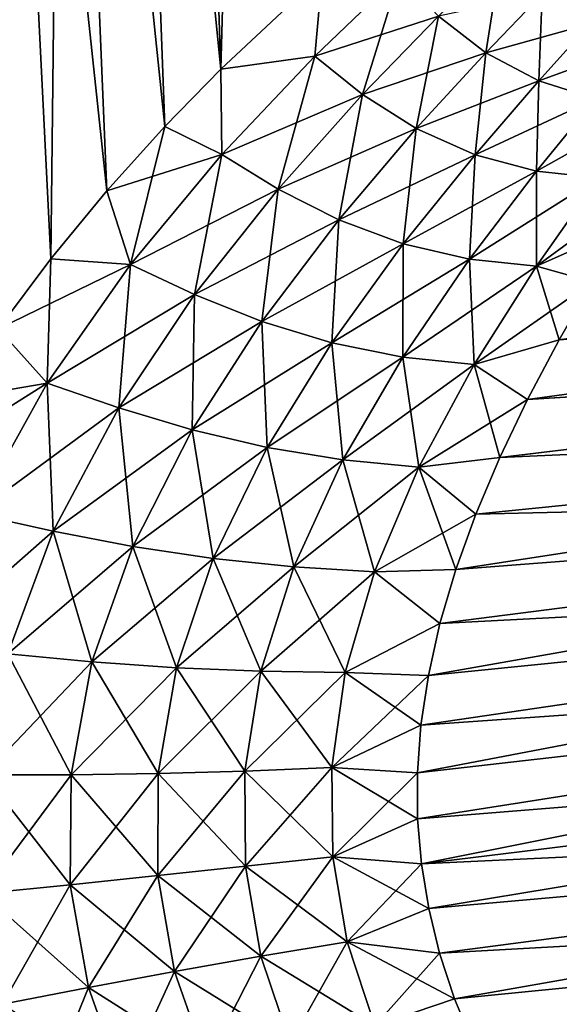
# Model space of a CAD drawing. Header units: millimetres. Extents: x -29 to 75, y -375 to 184.
# Tile 6 of 25: x 6 to 20, y 52 to 77. Entities that reach past the tile are written whole.
import ezdxf

# ---------------------------------------------------------------- set-up
doc = ezdxf.new("R2010")
doc.units = ezdxf.units.MM
doc.header["$LTSCALE"] = 17.087905
for name, color, linetype in [('10', 7, 'CONTINUOUS'), ('11', 7, 'CONTINUOUS'), ('12', 7, 'CONTINUOUS'), ('13', 7, 'CONTINUOUS'), ('14', 7, 'CONTINUOUS'), ('9', 7, 'CONTINUOUS')]:
    doc.layers.add(name, color=color, linetype=linetype)

msp = doc.modelspace()

# ---------------------------------------------------------------- linework, layer by layer
at = {"layer": '10', "color": 7, "linetype": 'CONTINUOUS', "true_color": 0xe0f2ff}
for points in [[(43.21, 70.844, 16.422), (43.01, 72.478, 15.089), (20.182, 69.134, 17.609), (43.21, 70.844, 16.422)], [(20.182, 69.134, 17.609), (43.01, 72.478, 15.089), (21.042, 70.64, 16.392), (20.182, 69.134, 17.609)], [(43.428, 69.07, 17.582), (43.21, 70.844, 16.422), (19.366, 67.593, 18.665), (43.428, 69.07, 17.582)], [(19.366, 67.593, 18.665), (43.21, 70.844, 16.422), (20.182, 69.134, 17.609), (19.366, 67.593, 18.665)], [(43.658, 67.196, 18.544), (43.428, 69.07, 17.582), (18.646, 66.084, 19.543), (43.658, 67.196, 18.544)], [(18.646, 66.084, 19.543), (43.428, 69.07, 17.582), (19.366, 67.593, 18.665), (18.646, 66.084, 19.543)], [(43.901, 65.222, 19.307), (43.658, 67.196, 18.544), (17.505, 63.181, 20.855), (43.901, 65.222, 19.307)], [(17.505, 63.181, 20.855), (43.658, 67.196, 18.544), (18.02, 64.621, 20.263), (17.505, 63.181, 20.855)], [(18.02, 64.621, 20.263), (43.658, 67.196, 18.544), (18.646, 66.084, 19.543), (18.02, 64.621, 20.263)], [(44.15, 63.189, 19.857), (43.901, 65.222, 19.307), (16.795, 60.438, 21.692), (44.15, 63.189, 19.857)], [(16.795, 60.438, 21.692), (43.901, 65.222, 19.307), (17.095, 61.783, 21.328), (16.795, 60.438, 21.692)], [(17.095, 61.783, 21.328), (43.901, 65.222, 19.307), (17.505, 63.181, 20.855), (17.095, 61.783, 21.328)], [(44.406, 61.103, 20.188), (44.15, 63.189, 19.857), (16.51, 57.911, 22.139), (44.406, 61.103, 20.188)], [(16.51, 57.911, 22.139), (44.15, 63.189, 19.857), (16.601, 59.148, 21.959), (16.51, 57.911, 22.139)], [(16.601, 59.148, 21.959), (44.15, 63.189, 19.857), (16.795, 60.438, 21.692), (16.601, 59.148, 21.959)], [(16.516, 56.719, 22.243), (44.406, 61.103, 20.188), (16.51, 57.911, 22.139), (16.516, 56.719, 22.243)], [(16.613, 55.555, 22.276), (44.406, 61.103, 20.188), (16.516, 56.719, 22.243), (16.613, 55.555, 22.276)], [(44.665, 58.998, 20.3), (44.406, 61.103, 20.188), (16.613, 55.555, 22.276), (44.665, 58.998, 20.3)], [(16.803, 54.401, 22.242), (44.665, 58.998, 20.3), (16.613, 55.555, 22.276), (16.803, 54.401, 22.242)], [(44.923, 56.892, 20.188), (44.665, 58.998, 20.3), (16.803, 54.401, 22.242), (44.923, 56.892, 20.188)], [(17.086, 53.239, 22.138), (44.923, 56.892, 20.188), (16.803, 54.401, 22.242), (17.086, 53.239, 22.138)], [(17.474, 52.058, 21.957), (44.923, 56.892, 20.188), (17.086, 53.239, 22.138), (17.474, 52.058, 21.957)], [(45.179, 54.806, 19.855), (44.923, 56.892, 20.188), (17.474, 52.058, 21.957), (45.179, 54.806, 19.855)], [(17.977, 50.848, 21.689), (45.179, 54.806, 19.855), (17.474, 52.058, 21.957), (17.977, 50.848, 21.689)], [(18.597, 49.611, 21.322), (45.179, 54.806, 19.855), (17.977, 50.848, 21.689), (18.597, 49.611, 21.322)], [(45.429, 52.773, 19.305), (45.179, 54.806, 19.855), (18.597, 49.611, 21.322), (45.429, 52.773, 19.305)], [(19.336, 48.351, 20.846), (45.429, 52.773, 19.305), (18.597, 49.611, 21.322), (19.336, 48.351, 20.846)], [(20.189, 47.077, 20.25), (45.429, 52.773, 19.305), (19.336, 48.351, 20.846), (20.189, 47.077, 20.25)]]:
    msp.add_3dface(points, dxfattribs=at)
at = {"layer": '11', "color": 7, "linetype": 'CONTINUOUS', "true_color": 0xe0f2ff}
for points in [[(5.578, 100, -17.167), (7.342, 100, -16.49), (7.015, 71.234, -20.411), (5.578, 100, -17.167)], [(5.658, 69.418, -21.058), (5.578, 100, -17.167), (7.015, 71.234, -20.411), (5.658, 69.418, -21.058)], [(7.015, 71.234, -20.411), (7.342, 100, -16.49), (8.47, 72.993, -19.616), (7.015, 71.234, -20.411)], [(7.342, 100, -16.49), (9.026, 100, -15.632), (9.972, 74.662, -18.664), (7.342, 100, -16.49)], [(8.47, 72.993, -19.616), (7.342, 100, -16.49), (9.972, 74.662, -18.664), (8.47, 72.993, -19.616)], [(9.026, 100, -15.632), (10.61, 100, -14.603), (11.421, 76.147, -17.598), (9.026, 100, -15.632)], [(9.972, 74.662, -18.664), (9.026, 100, -15.632), (11.421, 76.147, -17.598), (9.972, 74.662, -18.664)], [(10.61, 100, -14.603), (12.079, 100, -13.414), (11.421, 76.147, -17.598), (10.61, 100, -14.603)], [(11.421, 76.147, -17.598), (12.079, 100, -13.414), (14.044, 78.61, -15.176), (11.421, 76.147, -17.598)]]:
    msp.add_3dface(points, dxfattribs=at)
at = {"layer": '12', "color": 7, "linetype": 'CONTINUOUS', "true_color": 0xe0f2ff}
for points in [[(43.21, 70.846, -16.421), (43.428, 69.071, -17.581), (19.366, 67.593, -18.665), (43.21, 70.846, -16.421)], [(20.182, 69.134, -17.609), (43.21, 70.846, -16.421), (19.366, 67.593, -18.665), (20.182, 69.134, -17.609)], [(21.042, 70.64, -16.392), (43.21, 70.846, -16.421), (20.182, 69.134, -17.609), (21.042, 70.64, -16.392)], [(43.428, 69.071, -17.581), (43.658, 67.198, -18.544), (18.646, 66.084, -19.543), (43.428, 69.071, -17.581)], [(19.366, 67.593, -18.665), (43.428, 69.071, -17.581), (18.646, 66.084, -19.543), (19.366, 67.593, -18.665)], [(43.658, 67.198, -18.544), (43.9, 65.224, -19.306), (18.02, 64.621, -20.263), (43.658, 67.198, -18.544)], [(18.646, 66.084, -19.543), (43.658, 67.198, -18.544), (18.02, 64.621, -20.263), (18.646, 66.084, -19.543)], [(43.9, 65.224, -19.306), (44.15, 63.191, -19.856), (17.095, 61.783, -21.328), (43.9, 65.224, -19.306)], [(17.505, 63.181, -20.855), (43.9, 65.224, -19.306), (17.095, 61.783, -21.328), (17.505, 63.181, -20.855)], [(18.02, 64.621, -20.263), (43.9, 65.224, -19.306), (17.505, 63.181, -20.855), (18.02, 64.621, -20.263)], [(44.15, 63.191, -19.856), (44.406, 61.105, -20.188), (16.601, 59.148, -21.959), (44.15, 63.191, -19.856)], [(16.795, 60.438, -21.692), (44.15, 63.191, -19.856), (16.601, 59.148, -21.959), (16.795, 60.438, -21.692)], [(17.095, 61.783, -21.328), (44.15, 63.191, -19.856), (16.795, 60.438, -21.692), (17.095, 61.783, -21.328)], [(16.601, 59.148, -21.959), (44.406, 61.105, -20.188), (16.51, 57.911, -22.139), (16.601, 59.148, -21.959)], [(16.51, 57.911, -22.139), (44.406, 61.105, -20.188), (16.516, 56.719, -22.243), (16.51, 57.911, -22.139)], [(44.406, 61.105, -20.188), (44.665, 58.999, -20.3), (16.516, 56.719, -22.243), (44.406, 61.105, -20.188)], [(16.516, 56.719, -22.243), (44.665, 58.999, -20.3), (16.613, 55.555, -22.276), (16.516, 56.719, -22.243)], [(44.665, 58.999, -20.3), (44.923, 56.894, -20.188), (16.613, 55.555, -22.276), (44.665, 58.999, -20.3)], [(16.613, 55.555, -22.276), (44.923, 56.894, -20.188), (16.803, 54.401, -22.242), (16.613, 55.555, -22.276)], [(16.803, 54.401, -22.242), (44.923, 56.894, -20.188), (17.086, 53.239, -22.138), (16.803, 54.401, -22.242)], [(44.923, 56.894, -20.188), (45.179, 54.808, -19.856), (17.086, 53.239, -22.138), (44.923, 56.894, -20.188)], [(17.086, 53.239, -22.138), (45.179, 54.808, -19.856), (17.474, 52.058, -21.957), (17.086, 53.239, -22.138)], [(17.474, 52.058, -21.957), (45.179, 54.808, -19.856), (17.977, 50.848, -21.689), (17.474, 52.058, -21.957)], [(45.179, 54.808, -19.856), (45.429, 52.775, -19.306), (17.977, 50.848, -21.689), (45.179, 54.808, -19.856)], [(17.977, 50.848, -21.689), (45.429, 52.775, -19.306), (18.597, 49.611, -21.322), (17.977, 50.848, -21.689)], [(18.597, 49.611, -21.322), (45.429, 52.775, -19.306), (19.336, 48.351, -20.846), (18.597, 49.611, -21.322)], [(45.429, 52.775, -19.306), (45.671, 50.801, -18.543), (19.336, 48.351, -20.846), (45.429, 52.775, -19.306)]]:
    msp.add_3dface(points, dxfattribs=at)
at = {"layer": '13', "color": 7, "linetype": 'CONTINUOUS', "true_color": 0xe0f2ff}
for points in [[(14.044, 78.61, 15.176), (11.421, 76.147, 17.598), (13.855, 76.484, 15.824), (14.044, 78.61, 15.176)], [(14.044, 78.61, 15.176), (13.855, 76.484, 15.824), (16.043, 78.589, 13.217), (14.044, 78.61, 15.176)], [(13.855, 76.484, 15.824), (17.061, 77.52, 12.696), (16.043, 78.589, 13.217), (13.855, 76.484, 15.824)], [(20.985, 77.326, 9.063), (21.945, 78.398, 6.172), (19.745, 78.098, 9.437), (20.985, 77.326, 9.063)], [(18.282, 76.573, 12.224), (19.745, 78.098, 9.437), (17.061, 77.52, 12.696), (18.282, 76.573, 12.224)], [(18.282, 76.573, 12.224), (20.985, 77.326, 9.063), (19.745, 78.098, 9.437), (18.282, 76.573, 12.224)], [(15.087, 75.493, 15.277), (17.061, 77.52, 12.696), (13.855, 76.484, 15.824), (15.087, 75.493, 15.277)], [(15.087, 75.493, 15.277), (18.282, 76.573, 12.224), (17.061, 77.52, 12.696), (15.087, 75.493, 15.277)], [(19.657, 75.842, 11.801), (20.985, 77.326, 9.063), (18.282, 76.573, 12.224), (19.657, 75.842, 11.801)], [(19.657, 75.842, 11.801), (22.331, 76.826, 8.721), (20.985, 77.326, 9.063), (19.657, 75.842, 11.801)], [(21.121, 75.38, 11.431), (22.331, 76.826, 8.721), (19.657, 75.842, 11.801), (21.121, 75.38, 11.431)], [(16.483, 74.611, 14.787), (18.282, 76.573, 12.224), (15.087, 75.493, 15.277), (16.483, 74.611, 14.787)], [(16.483, 74.611, 14.787), (19.657, 75.842, 11.801), (18.282, 76.573, 12.224), (16.483, 74.611, 14.787)], [(11.421, 76.147, 17.598), (11.448, 73.935, 18.005), (13.855, 76.484, 15.824), (11.421, 76.147, 17.598)], [(11.448, 73.935, 18.005), (15.087, 75.493, 15.277), (13.855, 76.484, 15.824), (11.448, 73.935, 18.005)], [(11.421, 76.147, 17.598), (9.972, 74.662, 18.664), (11.448, 73.935, 18.005), (11.421, 76.147, 17.598)], [(18.003, 73.931, 14.36), (19.657, 75.842, 11.801), (16.483, 74.611, 14.787), (18.003, 73.931, 14.36)], [(18.003, 73.931, 14.36), (21.121, 75.38, 11.431), (19.657, 75.842, 11.801), (18.003, 73.931, 14.36)], [(12.901, 73.041, 17.495), (15.087, 75.493, 15.277), (11.448, 73.935, 18.005), (12.901, 73.041, 17.495)], [(12.901, 73.041, 17.495), (16.483, 74.611, 14.787), (15.087, 75.493, 15.277), (12.901, 73.041, 17.495)], [(19.594, 73.502, 14.004), (21.121, 75.38, 11.431), (18.003, 73.931, 14.36), (19.594, 73.502, 14.004)], [(19.594, 73.502, 14.004), (22.61, 75.194, 11.121), (21.121, 75.38, 11.431), (19.594, 73.502, 14.004)], [(21.204, 73.33, 13.729), (22.61, 75.194, 11.121), (19.594, 73.502, 14.004), (21.204, 73.33, 13.729)], [(9.972, 74.662, 18.664), (8.47, 72.993, 19.616), (11.448, 73.935, 18.005), (9.972, 74.662, 18.664)], [(14.475, 72.242, 17.041), (16.483, 74.611, 14.787), (12.901, 73.041, 17.495), (14.475, 72.242, 17.041)], [(14.475, 72.242, 17.041), (18.003, 73.931, 14.36), (16.483, 74.611, 14.787), (14.475, 72.242, 17.041)], [(8.47, 72.993, 19.616), (9.079, 71.088, 19.693), (11.448, 73.935, 18.005), (8.47, 72.993, 19.616)], [(9.079, 71.088, 19.693), (12.901, 73.041, 17.495), (11.448, 73.935, 18.005), (9.079, 71.088, 19.693)], [(16.142, 71.623, 16.653), (18.003, 73.931, 14.36), (14.475, 72.242, 17.041), (16.142, 71.623, 16.653)], [(16.142, 71.623, 16.653), (19.594, 73.502, 14.004), (18.003, 73.931, 14.36), (16.142, 71.623, 16.653)], [(17.861, 71.223, 16.344), (19.594, 73.502, 14.004), (16.142, 71.623, 16.653), (17.861, 71.223, 16.344)], [(17.861, 71.223, 16.344), (21.204, 73.33, 13.729), (19.594, 73.502, 14.004), (17.861, 71.223, 16.344)], [(19.593, 71.045, 16.128), (21.204, 73.33, 13.729), (17.861, 71.223, 16.344), (19.593, 71.045, 16.128)], [(21.946, 72.089, 15.012), (22.782, 73.38, 13.556), (19.593, 71.045, 16.128), (21.946, 72.089, 15.012)], [(19.593, 71.045, 16.128), (22.782, 73.38, 13.556), (21.204, 73.33, 13.729), (19.593, 71.045, 16.128)], [(8.47, 72.993, 19.616), (7.015, 71.234, 20.411), (9.079, 71.088, 19.693), (8.47, 72.993, 19.616)], [(10.74, 70.307, 19.266), (12.901, 73.041, 17.495), (9.079, 71.088, 19.693), (10.74, 70.307, 19.266)], [(10.74, 70.307, 19.266), (14.475, 72.242, 17.041), (12.901, 73.041, 17.495), (10.74, 70.307, 19.266)], [(12.484, 69.607, 18.888), (14.475, 72.242, 17.041), (10.74, 70.307, 19.266), (12.484, 69.607, 18.888)], [(12.484, 69.607, 18.888), (16.142, 71.623, 16.653), (14.475, 72.242, 17.041), (12.484, 69.607, 18.888)], [(21.042, 70.64, 16.392), (21.946, 72.089, 15.012), (19.593, 71.045, 16.128), (21.042, 70.64, 16.392)], [(14.291, 69.056, 18.569), (16.142, 71.623, 16.653), (12.484, 69.607, 18.888), (14.291, 69.056, 18.569)], [(14.291, 69.056, 18.569), (17.861, 71.223, 16.344), (16.142, 71.623, 16.653), (14.291, 69.056, 18.569)], [(7.015, 71.234, 20.411), (5.658, 69.418, 21.058), (9.079, 71.088, 19.693), (7.015, 71.234, 20.411)], [(16.132, 68.688, 18.322), (17.861, 71.223, 16.344), (14.291, 69.056, 18.569), (16.132, 68.688, 18.322)], [(16.132, 68.688, 18.322), (19.593, 71.045, 16.128), (17.861, 71.223, 16.344), (16.132, 68.688, 18.322)], [(5.658, 69.418, 21.058), (6.921, 68.016, 20.949), (9.079, 71.088, 19.693), (5.658, 69.418, 21.058)], [(6.921, 68.016, 20.949), (10.74, 70.307, 19.266), (9.079, 71.088, 19.693), (6.921, 68.016, 20.949)], [(17.978, 68.494, 18.163), (19.593, 71.045, 16.128), (16.132, 68.688, 18.322), (17.978, 68.494, 18.163)], [(17.978, 68.494, 18.163), (21.042, 70.64, 16.392), (19.593, 71.045, 16.128), (17.978, 68.494, 18.163)], [(20.182, 69.134, 17.609), (21.042, 70.64, 16.392), (17.978, 68.494, 18.163), (20.182, 69.134, 17.609)], [(8.775, 67.375, 20.626), (10.74, 70.307, 19.266), (6.921, 68.016, 20.949), (8.775, 67.375, 20.626)], [(8.775, 67.375, 20.626), (12.484, 69.607, 18.888), (10.74, 70.307, 19.266), (8.775, 67.375, 20.626)], [(5.658, 69.418, 21.058), (4.447, 67.593, 21.576), (6.921, 68.016, 20.949), (5.658, 69.418, 21.058)], [(10.68, 66.799, 20.335), (12.484, 69.607, 18.888), (8.775, 67.375, 20.626), (10.68, 66.799, 20.335)], [(10.68, 66.799, 20.335), (14.291, 69.056, 18.569), (12.484, 69.607, 18.888), (10.68, 66.799, 20.335)], [(12.622, 66.341, 20.086), (14.291, 69.056, 18.569), (10.68, 66.799, 20.335), (12.622, 66.341, 20.086)], [(12.622, 66.341, 20.086), (16.132, 68.688, 18.322), (14.291, 69.056, 18.569), (12.622, 66.341, 20.086)], [(19.366, 67.593, 18.665), (20.182, 69.134, 17.609), (17.978, 68.494, 18.163), (19.366, 67.593, 18.665)], [(14.583, 66.023, 19.893), (16.132, 68.688, 18.322), (12.622, 66.341, 20.086), (14.583, 66.023, 19.893)], [(14.583, 66.023, 19.893), (17.978, 68.494, 18.163), (16.132, 68.688, 18.322), (14.583, 66.023, 19.893)], [(16.546, 65.834, 19.768), (17.978, 68.494, 18.163), (14.583, 66.023, 19.893), (16.546, 65.834, 19.768)], [(16.546, 65.834, 19.768), (19.366, 67.593, 18.665), (17.978, 68.494, 18.163), (16.546, 65.834, 19.768)], [(4.447, 67.593, 21.576), (3.405, 65.794, 21.988), (6.921, 68.016, 20.949), (4.447, 67.593, 21.576)], [(3.405, 65.794, 21.988), (5.042, 64.628, 21.908), (6.921, 68.016, 20.949), (3.405, 65.794, 21.988)], [(5.042, 64.628, 21.908), (8.775, 67.375, 20.626), (6.921, 68.016, 20.949), (5.042, 64.628, 21.908)], [(7.078, 64.18, 21.683), (8.775, 67.375, 20.626), (5.042, 64.628, 21.908), (7.078, 64.18, 21.683)], [(7.078, 64.18, 21.683), (10.68, 66.799, 20.335), (8.775, 67.375, 20.626), (7.078, 64.18, 21.683)], [(18.646, 66.084, 19.543), (19.366, 67.593, 18.665), (16.546, 65.834, 19.768), (18.646, 66.084, 19.543)], [(9.14, 63.78, 21.466), (10.68, 66.799, 20.335), (7.078, 64.18, 21.683), (9.14, 63.78, 21.466)], [(9.14, 63.78, 21.466), (12.622, 66.341, 20.086), (10.68, 66.799, 20.335), (9.14, 63.78, 21.466)], [(11.221, 63.466, 21.269), (12.622, 66.341, 20.086), (9.14, 63.78, 21.466), (11.221, 63.466, 21.269)], [(11.221, 63.466, 21.269), (14.583, 66.023, 19.893), (12.622, 66.341, 20.086), (11.221, 63.466, 21.269)], [(18.02, 64.621, 20.263), (18.646, 66.084, 19.543), (16.546, 65.834, 19.768), (18.02, 64.621, 20.263)], [(13.31, 63.253, 21.101), (14.583, 66.023, 19.893), (11.221, 63.466, 21.269), (13.31, 63.253, 21.101)], [(13.31, 63.253, 21.101), (16.546, 65.834, 19.768), (14.583, 66.023, 19.893), (13.31, 63.253, 21.101)], [(15.397, 63.127, 20.975), (16.546, 65.834, 19.768), (13.31, 63.253, 21.101), (15.397, 63.127, 20.975)], [(15.397, 63.127, 20.975), (18.02, 64.621, 20.263), (16.546, 65.834, 19.768), (15.397, 63.127, 20.975)], [(3.734, 61.244, 22.589), (7.078, 64.18, 21.683), (5.042, 64.628, 21.908), (3.734, 61.244, 22.589)], [(17.505, 63.181, 20.855), (18.02, 64.621, 20.263), (15.397, 63.127, 20.975), (17.505, 63.181, 20.855)], [(5.904, 61.001, 22.433), (7.078, 64.18, 21.683), (3.734, 61.244, 22.589), (5.904, 61.001, 22.433)], [(5.904, 61.001, 22.433), (9.14, 63.78, 21.466), (7.078, 64.18, 21.683), (5.904, 61.001, 22.433)], [(8.084, 60.79, 22.264), (9.14, 63.78, 21.466), (5.904, 61.001, 22.433), (8.084, 60.79, 22.264)], [(8.084, 60.79, 22.264), (11.221, 63.466, 21.269), (9.14, 63.78, 21.466), (8.084, 60.79, 22.264)], [(10.27, 60.636, 22.093), (11.221, 63.466, 21.269), (8.084, 60.79, 22.264), (10.27, 60.636, 22.093)], [(10.27, 60.636, 22.093), (13.31, 63.253, 21.101), (11.221, 63.466, 21.269), (10.27, 60.636, 22.093)], [(12.458, 60.548, 21.931), (13.31, 63.253, 21.101), (10.27, 60.636, 22.093), (12.458, 60.548, 21.931)], [(12.458, 60.548, 21.931), (15.397, 63.127, 20.975), (13.31, 63.253, 21.101), (12.458, 60.548, 21.931)], [(14.643, 60.513, 21.788), (15.397, 63.127, 20.975), (12.458, 60.548, 21.931), (14.643, 60.513, 21.788)], [(14.643, 60.513, 21.788), (17.095, 61.783, 21.328), (15.397, 63.127, 20.975), (14.643, 60.513, 21.788)], [(17.095, 61.783, 21.328), (17.505, 63.181, 20.855), (15.397, 63.127, 20.975), (17.095, 61.783, 21.328)], [(16.795, 60.438, 21.692), (17.095, 61.783, 21.328), (14.643, 60.513, 21.788), (16.795, 60.438, 21.692)], [(5.289, 57.862, 22.969), (8.084, 60.79, 22.264), (5.904, 61.001, 22.433), (5.289, 57.862, 22.969)], [(7.542, 57.863, 22.802), (8.084, 60.79, 22.264), (5.289, 57.862, 22.969), (7.542, 57.863, 22.802)], [(7.542, 57.863, 22.802), (10.27, 60.636, 22.093), (8.084, 60.79, 22.264), (7.542, 57.863, 22.802)], [(9.794, 57.895, 22.621), (10.27, 60.636, 22.093), (7.542, 57.863, 22.802), (9.794, 57.895, 22.621)], [(9.794, 57.895, 22.621), (12.458, 60.548, 21.931), (10.27, 60.636, 22.093), (9.794, 57.895, 22.621)], [(12.045, 57.961, 22.436), (12.458, 60.548, 21.931), (9.794, 57.895, 22.621), (12.045, 57.961, 22.436)], [(12.045, 57.961, 22.436), (14.643, 60.513, 21.788), (12.458, 60.548, 21.931), (12.045, 57.961, 22.436)], [(14.295, 58.055, 22.261), (14.643, 60.513, 21.788), (12.045, 57.961, 22.436), (14.295, 58.055, 22.261)], [(14.295, 58.055, 22.261), (16.795, 60.438, 21.692), (14.643, 60.513, 21.788), (14.295, 58.055, 22.261)], [(16.601, 59.148, 21.959), (16.795, 60.438, 21.692), (14.295, 58.055, 22.261), (16.601, 59.148, 21.959)], [(16.51, 57.911, 22.139), (16.601, 59.148, 21.959), (14.295, 58.055, 22.261), (16.51, 57.911, 22.139)], [(12.055, 55.495, 22.665), (12.045, 57.961, 22.436), (9.789, 55.253, 22.896), (12.055, 55.495, 22.665)], [(9.789, 55.253, 22.896), (12.045, 57.961, 22.436), (9.794, 57.895, 22.621), (9.789, 55.253, 22.896)], [(12.055, 55.495, 22.665), (14.295, 58.055, 22.261), (12.045, 57.961, 22.436), (12.055, 55.495, 22.665)], [(14.321, 55.742, 22.451), (14.295, 58.055, 22.261), (12.055, 55.495, 22.665), (14.321, 55.742, 22.451)], [(14.321, 55.742, 22.451), (16.51, 57.911, 22.139), (14.295, 58.055, 22.261), (14.321, 55.742, 22.451)], [(7.522, 55.017, 23.127), (7.542, 57.863, 22.802), (5.254, 54.785, 23.34), (7.522, 55.017, 23.127)], [(5.254, 54.785, 23.34), (7.542, 57.863, 22.802), (5.289, 57.862, 22.969), (5.254, 54.785, 23.34)], [(9.789, 55.253, 22.896), (9.794, 57.895, 22.621), (7.522, 55.017, 23.127), (9.789, 55.253, 22.896)], [(7.522, 55.017, 23.127), (9.794, 57.895, 22.621), (7.542, 57.863, 22.802), (7.522, 55.017, 23.127)], [(16.516, 56.719, 22.243), (16.51, 57.911, 22.139), (14.321, 55.742, 22.451), (16.516, 56.719, 22.243)], [(16.613, 55.555, 22.276), (16.516, 56.719, 22.243), (14.321, 55.742, 22.451), (16.613, 55.555, 22.276)], [(12.454, 53.164, 22.65), (14.321, 55.742, 22.451), (12.055, 55.495, 22.665), (12.454, 53.164, 22.65)], [(14.692, 53.537, 22.396), (14.321, 55.742, 22.451), (12.454, 53.164, 22.65), (14.692, 53.537, 22.396)], [(14.692, 53.537, 22.396), (16.613, 55.555, 22.276), (14.321, 55.742, 22.451), (14.692, 53.537, 22.396)], [(10.221, 52.77, 22.942), (12.055, 55.495, 22.665), (9.789, 55.253, 22.896), (10.221, 52.77, 22.942)], [(12.454, 53.164, 22.65), (12.055, 55.495, 22.665), (10.221, 52.77, 22.942), (12.454, 53.164, 22.65)], [(16.803, 54.401, 22.242), (16.613, 55.555, 22.276), (14.692, 53.537, 22.396), (16.803, 54.401, 22.242)], [(7.992, 52.354, 23.25), (9.789, 55.253, 22.896), (7.522, 55.017, 23.127), (7.992, 52.354, 23.25)], [(10.221, 52.77, 22.942), (9.789, 55.253, 22.896), (7.992, 52.354, 23.25), (10.221, 52.77, 22.942)], [(5.765, 51.917, 23.549), (7.522, 55.017, 23.127), (5.254, 54.785, 23.34), (5.765, 51.917, 23.549)], [(7.992, 52.354, 23.25), (7.522, 55.017, 23.127), (5.765, 51.917, 23.549), (7.992, 52.354, 23.25)], [(17.086, 53.239, 22.138), (16.803, 54.401, 22.242), (14.692, 53.537, 22.396), (17.086, 53.239, 22.138)], [(13.22, 50.91, 22.397), (14.692, 53.537, 22.396), (12.454, 53.164, 22.65), (13.22, 50.91, 22.397)], [(15.406, 51.36, 22.097), (14.692, 53.537, 22.396), (13.22, 50.91, 22.397), (15.406, 51.36, 22.097)], [(15.406, 51.36, 22.097), (17.086, 53.239, 22.138), (14.692, 53.537, 22.396), (15.406, 51.36, 22.097)], [(11.047, 50.409, 22.767), (12.454, 53.164, 22.65), (10.221, 52.77, 22.942), (11.047, 50.409, 22.767)], [(13.22, 50.91, 22.397), (12.454, 53.164, 22.65), (11.047, 50.409, 22.767), (13.22, 50.91, 22.397)], [(17.474, 52.058, 21.957), (17.086, 53.239, 22.138), (15.406, 51.36, 22.097), (17.474, 52.058, 21.957)], [(8.886, 49.852, 23.176), (10.221, 52.77, 22.942), (7.992, 52.354, 23.25), (8.886, 49.852, 23.176)], [(11.047, 50.409, 22.767), (10.221, 52.77, 22.942), (8.886, 49.852, 23.176), (11.047, 50.409, 22.767)], [(6.737, 49.25, 23.591), (7.992, 52.354, 23.25), (5.765, 51.917, 23.549), (6.737, 49.25, 23.591)], [(8.886, 49.852, 23.176), (7.992, 52.354, 23.25), (6.737, 49.25, 23.591), (8.886, 49.852, 23.176)], [(17.977, 50.848, 21.689), (17.474, 52.058, 21.957), (15.406, 51.36, 22.097), (17.977, 50.848, 21.689)], [(6.737, 49.25, 23.591), (5.765, 51.917, 23.549), (4.595, 48.628, 23.979), (6.737, 49.25, 23.591)]]:
    msp.add_3dface(points, dxfattribs=at)
at = {"layer": '14', "color": 7, "linetype": 'CONTINUOUS', "true_color": 0xe0f2ff}
for points in [[(20.822, 79.198, -6.458), (20.985, 77.326, -9.063), (19.745, 78.098, -9.437), (20.822, 79.198, -6.458)], [(18.682, 79.09, -9.841), (18.282, 76.573, -12.224), (17.061, 77.52, -12.696), (18.682, 79.09, -9.841)], [(19.745, 78.098, -9.437), (18.282, 76.573, -12.224), (18.682, 79.09, -9.841), (19.745, 78.098, -9.437)], [(11.421, 76.147, -17.598), (14.044, 78.61, -15.176), (13.855, 76.484, -15.824), (11.421, 76.147, -17.598)], [(14.044, 78.61, -15.176), (16.043, 78.589, -13.217), (13.855, 76.484, -15.824), (14.044, 78.61, -15.176)], [(16.043, 78.589, -13.217), (15.087, 75.493, -15.277), (13.855, 76.484, -15.824), (16.043, 78.589, -13.217)], [(17.061, 77.52, -12.696), (15.087, 75.493, -15.277), (16.043, 78.589, -13.217), (17.061, 77.52, -12.696)], [(19.745, 78.098, -9.437), (19.657, 75.842, -11.801), (18.282, 76.573, -12.224), (19.745, 78.098, -9.437)], [(20.985, 77.326, -9.063), (19.657, 75.842, -11.801), (19.745, 78.098, -9.437), (20.985, 77.326, -9.063)], [(17.061, 77.52, -12.696), (16.483, 74.611, -14.787), (15.087, 75.493, -15.277), (17.061, 77.52, -12.696)], [(18.282, 76.573, -12.224), (16.483, 74.611, -14.787), (17.061, 77.52, -12.696), (18.282, 76.573, -12.224)], [(20.985, 77.326, -9.063), (21.121, 75.38, -11.431), (19.657, 75.842, -11.801), (20.985, 77.326, -9.063)], [(18.282, 76.573, -12.224), (18.003, 73.931, -14.36), (16.483, 74.611, -14.787), (18.282, 76.573, -12.224)], [(19.657, 75.842, -11.801), (18.003, 73.931, -14.36), (18.282, 76.573, -12.224), (19.657, 75.842, -11.801)], [(11.421, 76.147, -17.598), (13.855, 76.484, -15.824), (11.448, 73.935, -18.005), (11.421, 76.147, -17.598)], [(13.855, 76.484, -15.824), (12.901, 73.041, -17.495), (11.448, 73.935, -18.005), (13.855, 76.484, -15.824)], [(15.087, 75.493, -15.277), (12.901, 73.041, -17.495), (13.855, 76.484, -15.824), (15.087, 75.493, -15.277)], [(9.972, 74.662, -18.664), (11.421, 76.147, -17.598), (11.448, 73.935, -18.005), (9.972, 74.662, -18.664)], [(19.657, 75.842, -11.801), (19.594, 73.502, -14.004), (18.003, 73.931, -14.36), (19.657, 75.842, -11.801)], [(21.121, 75.38, -11.431), (19.594, 73.502, -14.004), (19.657, 75.842, -11.801), (21.121, 75.38, -11.431)], [(15.087, 75.493, -15.277), (14.475, 72.242, -17.041), (12.901, 73.041, -17.495), (15.087, 75.493, -15.277)], [(16.483, 74.611, -14.787), (14.475, 72.242, -17.041), (15.087, 75.493, -15.277), (16.483, 74.611, -14.787)], [(21.121, 75.38, -11.431), (21.204, 73.33, -13.729), (19.594, 73.502, -14.004), (21.121, 75.38, -11.431)], [(8.47, 72.993, -19.616), (9.972, 74.662, -18.664), (9.079, 71.088, -19.693), (8.47, 72.993, -19.616)], [(9.972, 74.662, -18.664), (11.448, 73.935, -18.005), (9.079, 71.088, -19.693), (9.972, 74.662, -18.664)], [(16.483, 74.611, -14.787), (16.142, 71.623, -16.653), (14.475, 72.242, -17.041), (16.483, 74.611, -14.787)], [(18.003, 73.931, -14.36), (16.142, 71.623, -16.653), (16.483, 74.611, -14.787), (18.003, 73.931, -14.36)], [(11.448, 73.935, -18.005), (10.74, 70.307, -19.266), (9.079, 71.088, -19.693), (11.448, 73.935, -18.005)], [(12.901, 73.041, -17.495), (10.74, 70.307, -19.266), (11.448, 73.935, -18.005), (12.901, 73.041, -17.495)], [(18.003, 73.931, -14.36), (17.861, 71.223, -16.344), (16.142, 71.623, -16.653), (18.003, 73.931, -14.36)], [(19.594, 73.502, -14.004), (17.861, 71.223, -16.344), (18.003, 73.931, -14.36), (19.594, 73.502, -14.004)], [(19.594, 73.502, -14.004), (19.593, 71.045, -16.128), (17.861, 71.223, -16.344), (19.594, 73.502, -14.004)], [(21.204, 73.33, -13.729), (19.593, 71.045, -16.128), (19.594, 73.502, -14.004), (21.204, 73.33, -13.729)], [(21.204, 73.33, -13.729), (21.946, 72.089, -15.012), (19.593, 71.045, -16.128), (21.204, 73.33, -13.729)], [(7.015, 71.234, -20.411), (8.47, 72.993, -19.616), (9.079, 71.088, -19.693), (7.015, 71.234, -20.411)], [(12.901, 73.041, -17.495), (12.484, 69.607, -18.888), (10.74, 70.307, -19.266), (12.901, 73.041, -17.495)], [(14.475, 72.242, -17.041), (12.484, 69.607, -18.888), (12.901, 73.041, -17.495), (14.475, 72.242, -17.041)], [(14.475, 72.242, -17.041), (14.291, 69.056, -18.569), (12.484, 69.607, -18.888), (14.475, 72.242, -17.041)], [(16.142, 71.623, -16.653), (14.291, 69.056, -18.569), (14.475, 72.242, -17.041), (16.142, 71.623, -16.653)], [(21.946, 72.089, -15.012), (21.042, 70.64, -16.392), (19.593, 71.045, -16.128), (21.946, 72.089, -15.012)], [(16.142, 71.623, -16.653), (16.132, 68.688, -18.322), (14.291, 69.056, -18.569), (16.142, 71.623, -16.653)], [(17.861, 71.223, -16.344), (16.132, 68.688, -18.322), (16.142, 71.623, -16.653), (17.861, 71.223, -16.344)], [(5.658, 69.418, -21.058), (7.015, 71.234, -20.411), (6.921, 68.016, -20.949), (5.658, 69.418, -21.058)], [(7.015, 71.234, -20.411), (9.079, 71.088, -19.693), (6.921, 68.016, -20.949), (7.015, 71.234, -20.411)], [(17.861, 71.223, -16.344), (17.978, 68.494, -18.163), (16.132, 68.688, -18.322), (17.861, 71.223, -16.344)], [(19.593, 71.045, -16.128), (17.978, 68.494, -18.163), (17.861, 71.223, -16.344), (19.593, 71.045, -16.128)], [(9.079, 71.088, -19.693), (8.775, 67.375, -20.626), (6.921, 68.016, -20.949), (9.079, 71.088, -19.693)], [(10.74, 70.307, -19.266), (8.775, 67.375, -20.626), (9.079, 71.088, -19.693), (10.74, 70.307, -19.266)], [(19.593, 71.045, -16.128), (20.182, 69.134, -17.609), (17.978, 68.494, -18.163), (19.593, 71.045, -16.128)], [(21.042, 70.64, -16.392), (20.182, 69.134, -17.609), (19.593, 71.045, -16.128), (21.042, 70.64, -16.392)], [(10.74, 70.307, -19.266), (10.68, 66.799, -20.335), (8.775, 67.375, -20.626), (10.74, 70.307, -19.266)], [(12.484, 69.607, -18.888), (10.68, 66.799, -20.335), (10.74, 70.307, -19.266), (12.484, 69.607, -18.888)], [(4.447, 67.593, -21.576), (5.658, 69.418, -21.058), (6.921, 68.016, -20.949), (4.447, 67.593, -21.576)], [(12.484, 69.607, -18.888), (12.622, 66.341, -20.086), (10.68, 66.799, -20.335), (12.484, 69.607, -18.888)], [(14.291, 69.056, -18.569), (12.622, 66.341, -20.086), (12.484, 69.607, -18.888), (14.291, 69.056, -18.569)], [(14.291, 69.056, -18.569), (14.583, 66.023, -19.893), (12.622, 66.341, -20.086), (14.291, 69.056, -18.569)], [(16.132, 68.688, -18.322), (14.583, 66.023, -19.893), (14.291, 69.056, -18.569), (16.132, 68.688, -18.322)], [(20.182, 69.134, -17.609), (19.366, 67.593, -18.665), (17.978, 68.494, -18.163), (20.182, 69.134, -17.609)], [(16.132, 68.688, -18.322), (16.546, 65.834, -19.768), (14.583, 66.023, -19.893), (16.132, 68.688, -18.322)], [(17.978, 68.494, -18.163), (16.546, 65.834, -19.768), (16.132, 68.688, -18.322), (17.978, 68.494, -18.163)], [(17.978, 68.494, -18.163), (18.646, 66.084, -19.543), (16.546, 65.834, -19.768), (17.978, 68.494, -18.163)], [(19.366, 67.593, -18.665), (18.646, 66.084, -19.543), (17.978, 68.494, -18.163), (19.366, 67.593, -18.665)], [(4.447, 67.593, -21.576), (6.921, 68.016, -20.949), (5.042, 64.628, -21.908), (4.447, 67.593, -21.576)], [(6.921, 68.016, -20.949), (7.078, 64.18, -21.683), (5.042, 64.628, -21.908), (6.921, 68.016, -20.949)], [(8.775, 67.375, -20.626), (7.078, 64.18, -21.683), (6.921, 68.016, -20.949), (8.775, 67.375, -20.626)], [(8.775, 67.375, -20.626), (9.14, 63.78, -21.466), (7.078, 64.18, -21.683), (8.775, 67.375, -20.626)], [(10.68, 66.799, -20.335), (9.14, 63.78, -21.466), (8.775, 67.375, -20.626), (10.68, 66.799, -20.335)], [(10.68, 66.799, -20.335), (11.221, 63.466, -21.269), (9.14, 63.78, -21.466), (10.68, 66.799, -20.335)], [(12.622, 66.341, -20.086), (11.221, 63.466, -21.269), (10.68, 66.799, -20.335), (12.622, 66.341, -20.086)], [(12.622, 66.341, -20.086), (13.31, 63.253, -21.101), (11.221, 63.466, -21.269), (12.622, 66.341, -20.086)], [(14.583, 66.023, -19.893), (13.31, 63.253, -21.101), (12.622, 66.341, -20.086), (14.583, 66.023, -19.893)], [(18.646, 66.084, -19.543), (18.02, 64.621, -20.263), (16.546, 65.834, -19.768), (18.646, 66.084, -19.543)], [(14.583, 66.023, -19.893), (15.397, 63.127, -20.975), (13.31, 63.253, -21.101), (14.583, 66.023, -19.893)], [(16.546, 65.834, -19.768), (15.397, 63.127, -20.975), (14.583, 66.023, -19.893), (16.546, 65.834, -19.768)], [(16.546, 65.834, -19.768), (17.505, 63.181, -20.855), (15.397, 63.127, -20.975), (16.546, 65.834, -19.768)], [(18.02, 64.621, -20.263), (17.505, 63.181, -20.855), (16.546, 65.834, -19.768), (18.02, 64.621, -20.263)], [(7.078, 64.18, -21.683), (5.904, 61.001, -22.433), (5.042, 64.628, -21.908), (7.078, 64.18, -21.683)], [(7.078, 64.18, -21.683), (8.084, 60.79, -22.264), (5.904, 61.001, -22.433), (7.078, 64.18, -21.683)], [(9.14, 63.78, -21.466), (8.084, 60.79, -22.264), (7.078, 64.18, -21.683), (9.14, 63.78, -21.466)], [(9.14, 63.78, -21.466), (10.27, 60.636, -22.093), (8.084, 60.79, -22.264), (9.14, 63.78, -21.466)], [(11.221, 63.466, -21.269), (10.27, 60.636, -22.093), (9.14, 63.78, -21.466), (11.221, 63.466, -21.269)], [(11.221, 63.466, -21.269), (12.458, 60.548, -21.931), (10.27, 60.636, -22.093), (11.221, 63.466, -21.269)], [(13.31, 63.253, -21.101), (12.458, 60.548, -21.931), (11.221, 63.466, -21.269), (13.31, 63.253, -21.101)], [(13.31, 63.253, -21.101), (14.643, 60.513, -21.788), (12.458, 60.548, -21.931), (13.31, 63.253, -21.101)], [(15.397, 63.127, -20.975), (14.643, 60.513, -21.788), (13.31, 63.253, -21.101), (15.397, 63.127, -20.975)], [(15.397, 63.127, -20.975), (17.095, 61.783, -21.328), (14.643, 60.513, -21.788), (15.397, 63.127, -20.975)], [(17.505, 63.181, -20.855), (17.095, 61.783, -21.328), (15.397, 63.127, -20.975), (17.505, 63.181, -20.855)], [(17.095, 61.783, -21.328), (16.795, 60.438, -21.692), (14.643, 60.513, -21.788), (17.095, 61.783, -21.328)], [(5.904, 61.001, -22.433), (7.542, 57.863, -22.802), (5.289, 57.862, -22.969), (5.904, 61.001, -22.433)], [(8.084, 60.79, -22.264), (7.542, 57.863, -22.802), (5.904, 61.001, -22.433), (8.084, 60.79, -22.264)], [(8.084, 60.79, -22.264), (9.794, 57.895, -22.621), (7.542, 57.863, -22.802), (8.084, 60.79, -22.264)], [(10.27, 60.636, -22.093), (9.794, 57.895, -22.621), (8.084, 60.79, -22.264), (10.27, 60.636, -22.093)], [(10.27, 60.636, -22.093), (12.045, 57.961, -22.436), (9.794, 57.895, -22.621), (10.27, 60.636, -22.093)], [(12.458, 60.548, -21.931), (12.045, 57.961, -22.436), (10.27, 60.636, -22.093), (12.458, 60.548, -21.931)], [(12.458, 60.548, -21.931), (14.295, 58.055, -22.261), (12.045, 57.961, -22.436), (12.458, 60.548, -21.931)], [(14.643, 60.513, -21.788), (14.295, 58.055, -22.261), (12.458, 60.548, -21.931), (14.643, 60.513, -21.788)], [(14.643, 60.513, -21.788), (16.601, 59.148, -21.959), (14.295, 58.055, -22.261), (14.643, 60.513, -21.788)], [(16.795, 60.438, -21.692), (16.601, 59.148, -21.959), (14.643, 60.513, -21.788), (16.795, 60.438, -21.692)], [(16.601, 59.148, -21.959), (16.51, 57.911, -22.139), (14.295, 58.055, -22.261), (16.601, 59.148, -21.959)], [(12.045, 57.961, -22.436), (12.055, 55.495, -22.665), (9.794, 57.895, -22.621), (12.045, 57.961, -22.436)], [(14.295, 58.055, -22.261), (14.321, 55.742, -22.451), (12.045, 57.961, -22.436), (14.295, 58.055, -22.261)], [(12.045, 57.961, -22.436), (14.321, 55.742, -22.451), (12.055, 55.495, -22.665), (12.045, 57.961, -22.436)], [(16.51, 57.911, -22.139), (16.516, 56.719, -22.243), (14.295, 58.055, -22.261), (16.51, 57.911, -22.139)], [(14.295, 58.055, -22.261), (16.516, 56.719, -22.243), (14.321, 55.742, -22.451), (14.295, 58.055, -22.261)], [(5.289, 57.862, -22.969), (7.522, 55.017, -23.127), (5.254, 54.785, -23.34), (5.289, 57.862, -22.969)], [(7.542, 57.863, -22.802), (7.522, 55.017, -23.127), (5.289, 57.862, -22.969), (7.542, 57.863, -22.802)], [(7.542, 57.863, -22.802), (9.789, 55.253, -22.896), (7.522, 55.017, -23.127), (7.542, 57.863, -22.802)], [(9.794, 57.895, -22.621), (9.789, 55.253, -22.896), (7.542, 57.863, -22.802), (9.794, 57.895, -22.621)], [(9.794, 57.895, -22.621), (12.055, 55.495, -22.665), (9.789, 55.253, -22.896), (9.794, 57.895, -22.621)], [(16.516, 56.719, -22.243), (16.613, 55.555, -22.276), (14.321, 55.742, -22.451), (16.516, 56.719, -22.243)], [(14.321, 55.742, -22.451), (14.692, 53.537, -22.396), (12.055, 55.495, -22.665), (14.321, 55.742, -22.451)], [(16.613, 55.555, -22.276), (16.803, 54.401, -22.242), (14.321, 55.742, -22.451), (16.613, 55.555, -22.276)], [(14.321, 55.742, -22.451), (16.803, 54.401, -22.242), (14.692, 53.537, -22.396), (14.321, 55.742, -22.451)], [(12.055, 55.495, -22.665), (12.454, 53.164, -22.65), (9.789, 55.253, -22.896), (12.055, 55.495, -22.665)], [(12.055, 55.495, -22.665), (14.692, 53.537, -22.396), (12.454, 53.164, -22.65), (12.055, 55.495, -22.665)], [(9.789, 55.253, -22.896), (10.221, 52.77, -22.942), (7.522, 55.017, -23.127), (9.789, 55.253, -22.896)], [(9.789, 55.253, -22.896), (12.454, 53.164, -22.65), (10.221, 52.77, -22.942), (9.789, 55.253, -22.896)], [(7.522, 55.017, -23.127), (7.992, 52.354, -23.25), (5.254, 54.785, -23.34), (7.522, 55.017, -23.127)], [(7.522, 55.017, -23.127), (10.221, 52.77, -22.942), (7.992, 52.354, -23.25), (7.522, 55.017, -23.127)], [(5.254, 54.785, -23.34), (7.992, 52.354, -23.25), (5.765, 51.917, -23.549), (5.254, 54.785, -23.34)], [(16.803, 54.401, -22.242), (17.086, 53.239, -22.138), (14.692, 53.537, -22.396), (16.803, 54.401, -22.242)], [(14.692, 53.537, -22.396), (15.406, 51.36, -22.097), (12.454, 53.164, -22.65), (14.692, 53.537, -22.396)], [(17.086, 53.239, -22.138), (17.474, 52.058, -21.957), (14.692, 53.537, -22.396), (17.086, 53.239, -22.138)], [(14.692, 53.537, -22.396), (17.474, 52.058, -21.957), (15.406, 51.36, -22.097), (14.692, 53.537, -22.396)], [(12.454, 53.164, -22.65), (13.22, 50.91, -22.397), (10.221, 52.77, -22.942), (12.454, 53.164, -22.65)], [(12.454, 53.164, -22.65), (15.406, 51.36, -22.097), (13.22, 50.91, -22.397), (12.454, 53.164, -22.65)], [(10.221, 52.77, -22.942), (11.047, 50.409, -22.767), (7.992, 52.354, -23.25), (10.221, 52.77, -22.942)], [(10.221, 52.77, -22.942), (13.22, 50.91, -22.397), (11.047, 50.409, -22.767), (10.221, 52.77, -22.942)], [(7.992, 52.354, -23.25), (8.886, 49.852, -23.176), (5.765, 51.917, -23.549), (7.992, 52.354, -23.25)], [(7.992, 52.354, -23.25), (11.047, 50.409, -22.767), (8.886, 49.852, -23.176), (7.992, 52.354, -23.25)], [(17.474, 52.058, -21.957), (17.977, 50.848, -21.689), (15.406, 51.36, -22.097), (17.474, 52.058, -21.957)]]:
    msp.add_3dface(points, dxfattribs=at)
at = {"layer": '9', "color": 7, "linetype": 'CONTINUOUS', "true_color": 0xe0f2ff}
for points in [[(7.342, 100, 16.49), (5.578, 100, 17.167), (8.47, 72.993, 19.616), (7.342, 100, 16.49)], [(8.47, 72.993, 19.616), (5.578, 100, 17.167), (7.015, 71.234, 20.411), (8.47, 72.993, 19.616)], [(7.015, 71.234, 20.411), (5.578, 100, 17.167), (5.658, 69.418, 21.058), (7.015, 71.234, 20.411)], [(9.026, 100, 15.632), (7.342, 100, 16.49), (9.972, 74.662, 18.664), (9.026, 100, 15.632)], [(9.972, 74.662, 18.664), (7.342, 100, 16.49), (8.47, 72.993, 19.616), (9.972, 74.662, 18.664)], [(10.61, 100, 14.603), (9.026, 100, 15.632), (11.421, 76.147, 17.598), (10.61, 100, 14.603)], [(11.421, 76.147, 17.598), (9.026, 100, 15.632), (9.972, 74.662, 18.664), (11.421, 76.147, 17.598)], [(14.044, 78.61, 15.176), (10.61, 100, 14.603), (11.421, 76.147, 17.598), (14.044, 78.61, 15.176)]]:
    msp.add_3dface(points, dxfattribs=at)

doc.saveas('drawing.dxf')
